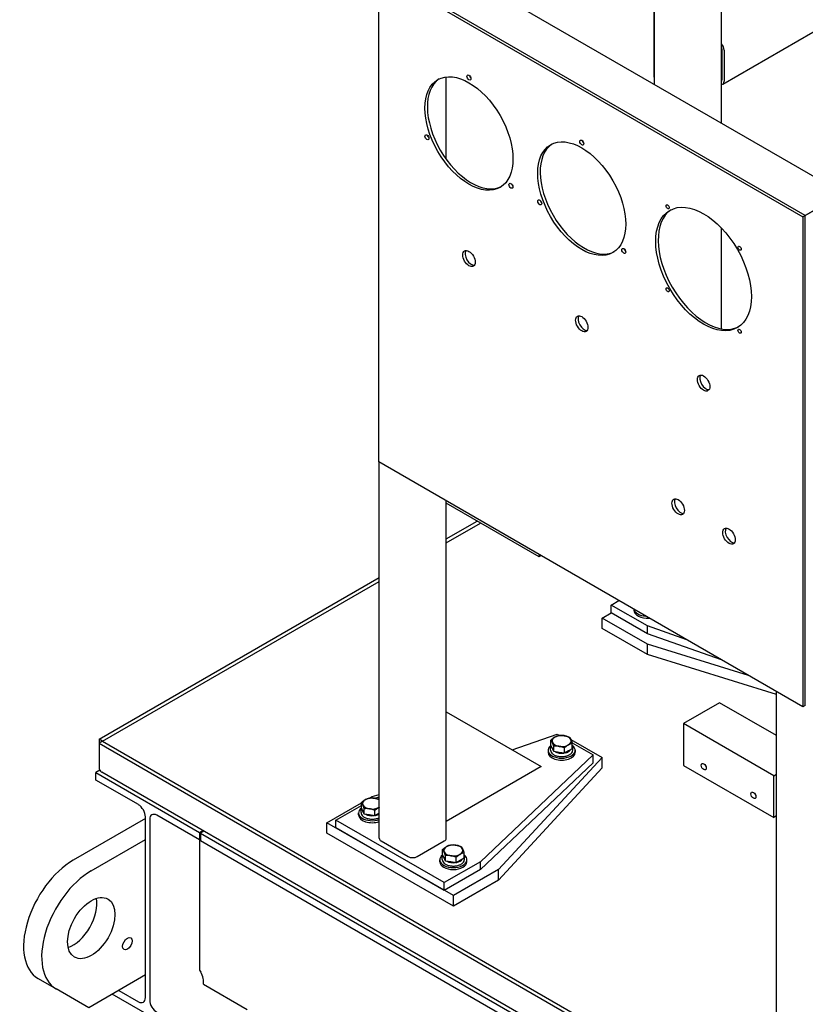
# Model space of a CAD drawing. Header units: inches. Extents: x 17 to 189, y 68 to 193.
# Tile 2 of 43: x 17 to 48, y 105 to 144. Entities that reach past the tile are written whole.
import ezdxf

# ---------------------------------------------------------------- set-up
doc = ezdxf.new("R2010")
doc.units = ezdxf.units.IN
doc.header["$LTSCALE"] = 10.666667
doc.header["$MEASUREMENT"] = 0
doc.layers.get('0').update_dxf_attribs({"lineweight": 25})

msp = doc.modelspace()

# ---------------------------------------------------------------- linework, layer by layer
for p, q in [((42.143, 156.055), (42.143, 141.766)), ((42.164, 141.481), (42.164, 156.042)), ((44.786, 139.967), (44.786, 154.529)), ((32.692, 146.95), (49.559, 137.212)), ((44.837, 141.495), (54.737, 147.21)), ((31.359, 126.704), (31.359, 145.892)), ((31.359, 145.892), (47.976, 136.298)), ((48.071, 136.353), (31.454, 145.947)), ((44.801, 142.885), (44.801, 141.66)), ((44.889, 142.834), (44.889, 141.609)), ((34.002, 138.558), (34.002, 141.782)), ((42.143, 141.766), (42.164, 141.753)), ((48.071, 136.353), (48.425, 136.557)), ((48.425, 136.557), (48.071, 136.353)), ((48.071, 136.353), (47.976, 136.298)), ((47.976, 136.298), (47.976, 117.11)), ((48.071, 117.165), (48.071, 136.353)), ((44.786, 131.915), (44.786, 135.861)), ((47.976, 117.11), (31.359, 126.704)), ((31.381, 111.96), (31.381, 126.691)), ((34.002, 111.96), (34.002, 125.178)), ((37.641, 122.983), (34.002, 125.084)), ((34.002, 123.688), (35.211, 124.386)), ((34.002, 123.535), (35.343, 124.309)), ((37.641, 123.077), (37.641, 122.983)), ((37.723, 123.03), (37.641, 122.983)), ((20.406, 115.839), (31.381, 122.175)), ((20.539, 115.762), (31.381, 122.022)), ((40.47, 121.094), (40.772, 121.269)), ((41.884, 120.278), (40.47, 121.094)), ((40.47, 120.788), (40.47, 121.094)), ((40.116, 120.584), (40.47, 120.788)), ((41.884, 119.972), (40.47, 120.788)), ((41.353, 120.934), (41.353, 120.89)), ((41.884, 119.564), (40.116, 120.584)), ((40.116, 120.176), (40.116, 120.584)), ((41.884, 119.155), (40.116, 120.176)), ((43.435, 119.732), (41.884, 120.278)), ((41.884, 119.972), (41.884, 120.278)), ((44.794, 118.947), (41.884, 119.972)), ((45.846, 118.34), (41.884, 119.564)), ((41.884, 119.155), (41.884, 119.564)), ((46.937, 117.595), (41.884, 119.155)), ((46.937, 102.978), (46.937, 117.71)), ((44.712, 117.267), (43.298, 116.451)), ((46.937, 115.983), (44.712, 117.267)), ((34.002, 116.919), (37.73, 114.767)), ((48.071, 117.165), (47.976, 117.11)), ((43.298, 116.451), (43.298, 114.818)), ((46.834, 114.409), (43.298, 116.451)), ((20.539, 115.762), (20.406, 115.839)), ((20.406, 115.839), (20.406, 115.685)), ((20.539, 115.761), (20.406, 115.685)), ((20.539, 115.761), (20.539, 115.762)), ((20.539, 115.761), (66.33, 89.324)), ((36.591, 115.424), (38.349, 116.042)), ((38.107, 115.599), (38.107, 115.809)), ((38.349, 116.042), (38.443, 115.988)), ((38.884, 115.835), (40.116, 115.124)), ((38.936, 115.704), (39.763, 115.226)), ((20.406, 115.685), (20.406, 114.715)), ((20.406, 115.685), (85.901, 77.871)), ((37.994, 115.406), (37.994, 115.328)), ((38.091, 115.417), (38.091, 115.496)), ((38.163, 115.478), (38.107, 115.599)), ((38.219, 115.357), (38.163, 115.478)), ((38.219, 115.357), (38.219, 115.567)), ((38.428, 115.325), (38.219, 115.357)), ((38.637, 115.292), (38.428, 115.325)), ((38.637, 115.292), (38.637, 115.503)), ((38.79, 115.381), (38.637, 115.292)), ((38.944, 115.469), (38.79, 115.381)), ((38.944, 115.469), (38.944, 115.679)), ((38.96, 115.417), (38.96, 115.496)), ((39.056, 115.406), (39.056, 115.328)), ((39.763, 115.226), (35.343, 111.041)), ((39.763, 114.92), (35.343, 110.735)), ((40.116, 115.124), (36.05, 110.735)), ((39.763, 114.92), (39.763, 115.226)), ((40.116, 114.716), (40.116, 115.124)), ((20.436, 114.631), (20.273, 114.537)), ((20.273, 114.537), (24.339, 112.19)), ((20.273, 114.243), (20.273, 114.537)), ((85.922, 76.784), (20.515, 114.547)), ((37.73, 114.767), (34.002, 112.615)), ((40.116, 114.716), (36.05, 110.327)), ((43.298, 114.818), (46.834, 112.776)), ((21.945, 113.278), (20.273, 114.243)), ((46.834, 114.409), (46.937, 114.469)), ((46.834, 112.776), (46.834, 114.409)), ((31.004, 113.537), (31.101, 113.593)), ((31.101, 113.593), (31.381, 113.679)), ((31.209, 113.529), (31.381, 113.59)), ((29.333, 112.572), (30.682, 113.351)), ((29.686, 112.674), (30.682, 113.249)), ((30.666, 112.968), (30.666, 113.046)), ((30.682, 113.149), (30.682, 113.359)), ((30.738, 113.028), (30.682, 113.149)), ((30.795, 112.908), (30.738, 113.028)), ((30.795, 112.908), (30.795, 113.118)), ((31.213, 112.843), (31.213, 113.053)), ((22.221, 112.73), (19.393, 111.098)), ((22.221, 105.721), (22.221, 112.8)), ((22.391, 112.702), (22.391, 105.623)), ((24.339, 111.896), (22.667, 112.861)), ((29.686, 112.368), (29.686, 112.674)), ((33.929, 110.225), (29.686, 112.674)), ((30.57, 112.878), (30.57, 112.956)), ((31.004, 112.875), (30.795, 112.908)), ((31.213, 112.843), (31.004, 112.875)), ((31.366, 112.931), (31.213, 112.843)), ((31.381, 112.94), (31.366, 112.931)), ((46.876, 112.801), (46.834, 112.776)), ((24.339, 112.19), (24.468, 112.264)), ((24.513, 112.239), (24.383, 112.164)), ((29.333, 112.164), (29.333, 112.572)), ((34.283, 109.715), (29.333, 112.572)), ((33.929, 109.919), (29.686, 112.368)), ((20.1, 110.689), (22.221, 111.914)), ((24.339, 112.19), (24.339, 111.896)), ((24.339, 111.896), (24.383, 111.921)), ((24.343, 111.898), (24.343, 106.797)), ((24.383, 112.164), (81.924, 78.943)), ((24.383, 112.164), (24.383, 111.87)), ((24.383, 111.87), (81.924, 78.649)), ((34.283, 109.306), (29.333, 112.164)), ((31.454, 111.858), (32.515, 111.245)), ((32.868, 111.245), (33.929, 111.858)), ((33.864, 111.312), (33.864, 111.522)), ((33.752, 111.041), (33.752, 111.119)), ((33.848, 111.131), (33.848, 111.209)), ((33.92, 111.191), (33.864, 111.312)), ((33.976, 111.071), (33.92, 111.191)), ((33.976, 111.071), (33.976, 111.281)), ((34.186, 111.038), (33.976, 111.071)), ((34.395, 111.006), (34.395, 111.216)), ((34.548, 111.094), (34.395, 111.006)), ((34.701, 111.183), (34.548, 111.094)), ((34.701, 111.183), (34.701, 111.393)), ((34.717, 111.131), (34.717, 111.209)), ((34.814, 111.041), (34.814, 111.119)), ((35.343, 111.041), (33.929, 110.225)), ((35.343, 110.735), (33.929, 109.919)), ((34.395, 111.006), (34.186, 111.038)), ((36.05, 110.735), (34.283, 109.715)), ((35.343, 110.735), (35.343, 111.041)), ((36.05, 110.327), (36.05, 110.735)), ((36.05, 110.327), (34.283, 109.306)), ((33.929, 109.919), (33.929, 110.225)), ((34.283, 109.306), (34.283, 109.715)), ((18.018, 106.471), (18.725, 106.062)), ((22.221, 106.607), (20.002, 105.325)), ((24.343, 106.797), (24.387, 106.72)), ((20.002, 105.325), (18.725, 106.062)), ((24.492, 106.246), (26.205, 105.257)), ((24.339, 103.886), (20.924, 105.858)), ((21.178, 106.005), (21.945, 105.562))]:
    msp.add_line(p, q)
for centre, major_axis, start_param, end_param in [((44.712, 142.936), (0.125, -0.217), 0.785398, 1.929116), ((44.712, 142.936), (0.062, -0.108), 0.785398, 1.379901), ((34.99, 139.619), (-1.219, 2.111), 0.039028, 3.102565), ((34.99, 141.813), (0.0547, -0.0947), 4.195861, 5.228917), ((44.712, 141.711), (0.063, -0.108), 0.190895, 0.785398), ((44.712, 141.711), (0.125, -0.217), 5.924866, 7.068583), ((33.344, 139.472), (0.0547, -0.0947), 4.195861, 5.228917), ((39.409, 139.262), (0.0547, -0.0947), 4.195861, 5.228917), ((39.409, 137.067), (-1.219, 2.111), 0.039028, 3.102565), ((36.636, 137.571), (0.0547, -0.0947), 4.195861, 5.228917), ((37.763, 136.92), (0.0547, -0.0947), 4.195861, 5.228917), ((44.182, 134.312), (-1.325, 2.295), 0.035897, 3.105696), ((34.99, 134.72), (-0.172, 0.298), 0.280329, 2.861264), ((41.055, 135.02), (0.0547, -0.0947), 4.195861, 5.228917), ((39.409, 132.168), (-0.172, 0.298), 0.280329, 2.861264), ((44.182, 129.845), (-0.172, 0.298), 0.280329, 2.861264), ((43.185, 124.998), (-0.172, 0.298), 0.280329, 2.861264), ((45.179, 123.847), (-0.172, 0.298), 0.280329, 2.861264), ((41.884, 120.89), (-0.531, 0), 0, 1.704665), ((41.884, 120.968), (-0.531, 0), 0.1178, 1.452997), ((38.525, 115.771), (-0.375, 0), 5.497787, 6.544985), ((38.525, 115.771), (-0.375, 0), 0.261799, 1.308997), ((38.525, 115.771), (-0.375, 0), 4.45059, 5.497787), ((38.525, 115.771), (0.375, 0), 0.261799, 1.308997), ((38.525, 115.771), (0.375, 0), 5.497787, 6.544985), ((38.525, 115.406), (-0.531, 0), 5.614924, 10.08854), ((38.525, 115.328), (-0.531, 0), 0, 3.141593), ((38.525, 115.508), (-0.375, 0), 0.010029, 0.513569), ((38.525, 115.508), (0.375, 0), 3.960604, 4.940575), ((38.525, 115.771), (0.375, 0), 4.45059, 5.497787), ((38.525, 115.508), (0.375, 0), 5.079699, 5.915876), ((44.226, 114.843), (0.07, -0.122), 4.372552, 5.052226), ((31.101, 113.322), (-0.375, 0), 5.497787, 6.544985), ((31.101, 113.322), (-0.375, 0), 4.45059, 5.497787), ((31.101, 113.322), (-0.375, 0), 3.868028, 4.45059), ((46.171, 113.72), (0.07, -0.122), 4.372552, 5.052226), ((21.945, 112.959), (-0.195, 0.338), 3.926991, 5.497787), ((31.101, 112.956), (-0.531, 0), 5.614924, 8.410141), ((31.101, 113.058), (-0.375, 0), 0.010029, 0.513569), ((31.101, 113.322), (-0.375, 0), 0.261799, 1.308997), ((31.101, 113.322), (0.375, 0), 4.45059, 5.497787), ((31.101, 113.322), (0.375, 0), 5.497787, 5.55675), ((22.667, 112.543), (-0.195, 0.338), 5.497787, 7.068583), ((31.101, 112.878), (-0.531, 0), 0, 2.126956), ((31.101, 113.058), (0.375, 0), 3.960604, 4.940575), ((31.101, 113.058), (0.375, 0), 5.079699, 5.55675), ((46.876, 112.905), (-0.064, -0.11), 0.785398, 1.530454), ((31.631, 111.96), (-0.25, 0), 0, 0.785398), ((33.752, 111.96), (0.25, 0), 5.497787, 6.283185), ((34.283, 111.485), (-0.375, 0), 5.497787, 6.544985), ((34.283, 111.485), (-0.375, 0), 4.45059, 5.497787), ((34.283, 111.485), (0.375, 0), 0.261799, 1.308997), ((34.283, 111.485), (0.375, 0), 5.497787, 6.544985), ((19.393, 108.852), (-1.375, -2.382), 3.926991, 6.283185), ((32.692, 111.348), (0.25, 0), 3.926991, 5.497787), ((34.283, 111.119), (0.531, 0), 2.473332, 6.946947), ((34.283, 111.221), (-0.375, 0), 0.010029, 0.513569), ((34.283, 111.485), (-0.375, 0), 0.261799, 1.308997), ((34.283, 111.221), (0.375, 0), 3.960604, 4.940575), ((34.283, 111.485), (0.375, 0), 4.45059, 5.497787), ((34.283, 111.221), (0.375, 0), 5.079699, 5.915876), ((20.1, 108.444), (-1.375, -2.382), 3.926991, 6.283185), ((34.283, 111.041), (0.531, 0), 3.141593, 6.283185), ((19.393, 108.852), (0.656, 1.137), 3.710543, 5.714235), ((24.111, 106.561), (0.276, -0.478), 0.573986, 1.570796), ((21.945, 105.88), (0.195, -0.338), 5.497787, 7.068583), ((22.667, 105.464), (0.195, -0.338), 3.926991, 5.497787)]:
    msp.add_ellipse(centre, major_axis=major_axis, ratio=0.57735, start_param=start_param, end_param=end_param)
for centre, major_axis in [((34.895, 139.564), (-1.219, 2.111)), ((34.895, 141.758), (-0.0547, 0.0947)), ((33.249, 139.417), (-0.0547, 0.0947)), ((39.314, 137.012), (-1.219, 2.111)), ((39.314, 139.207), (-0.0547, 0.0947)), ((36.54, 137.516), (-0.0547, 0.0947)), ((37.668, 136.865), (-0.0547, 0.0947)), ((44.087, 134.257), (-1.325, 2.295)), ((42.68, 136.694), (-0.0442, 0.0766)), ((34.895, 134.665), (-0.172, 0.298)), ((40.96, 134.965), (-0.0547, 0.0947)), ((45.495, 135.069), (-0.0442, 0.0766)), ((42.68, 133.444), (-0.0442, 0.0766)), ((39.314, 132.113), (-0.172, 0.298)), ((45.495, 131.819), (-0.0442, 0.0766)), ((44.087, 129.79), (-0.172, 0.298)), ((43.09, 124.943), (-0.172, 0.298)), ((45.084, 123.792), (-0.172, 0.298)), ((44.094, 114.767), (-0.07, 0.122)), ((46.038, 113.644), (-0.07, 0.122)), ((20.1, 108.444), (0.656, 1.137)), ((21.514, 107.832), (0.132, 0.228))]:
    msp.add_ellipse(centre, major_axis=major_axis, ratio=0.57735)
for points, weights in [([(38.107, 115.809), (38.189, 115.883), (38.26, 115.924)], [1, 1.0379548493, 1]), ([(38.163, 115.715), (38.137, 115.771), (38.107, 115.809)], [1, 1.0379548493, 1]), ([(38.219, 115.567), (38.189, 115.659), (38.163, 115.715)], [1, 1.0379548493, 1]), ([(38.26, 115.924), (38.331, 115.965), (38.413, 115.985)], [1, 1.0379548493, 1]), ([(38.413, 115.985), (38.525, 115.995), (38.622, 115.98)], [1, 1.0379548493, 1]), ([(38.622, 115.98), (38.719, 115.965), (38.831, 115.921)], [1, 1.0379548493, 1]), ([(38.831, 115.921), (38.862, 115.883), (38.888, 115.827)], [1, 1.0379548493, 1]), ([(38.888, 115.827), (38.914, 115.771), (38.944, 115.679)], [1, 1.0379548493, 1]), ([(38.428, 115.562), (38.331, 115.577), (38.219, 115.567)], [1, 1.0379548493, 1]), ([(38.637, 115.503), (38.525, 115.547), (38.428, 115.562)], [1, 1.0379548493, 1]), ([(38.79, 115.618), (38.719, 115.577), (38.637, 115.503)], [1, 1.0379548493, 1]), ([(38.944, 115.679), (38.862, 115.659), (38.79, 115.618)], [1, 1.0379548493, 1]), ([(30.682, 113.359), (30.764, 113.434), (30.836, 113.475)], [1, 1.0379548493, 1]), ([(30.836, 113.475), (30.907, 113.516), (30.989, 113.536)], [1, 1.0379548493, 1]), ([(30.989, 113.536), (31.101, 113.546), (31.198, 113.531)], [1, 1.0379548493, 1]), ([(31.198, 113.531), (31.284, 113.518), (31.381, 113.481)], [1, 1.03365525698, 1.00762505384]), ([(30.738, 113.266), (30.712, 113.322), (30.682, 113.359)], [1, 1.0379548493, 1]), ([(30.795, 113.118), (30.764, 113.21), (30.738, 113.266)], [1, 1.0379548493, 1]), ([(31.004, 113.113), (30.907, 113.128), (30.795, 113.118)], [1, 1.0379548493, 1]), ([(31.213, 113.053), (31.101, 113.098), (31.004, 113.113)], [1, 1.0379548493, 1]), ([(31.366, 113.169), (31.295, 113.128), (31.213, 113.053)], [1, 1.0379548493, 1]), ([(31.381, 113.177), (31.373, 113.173), (31.366, 113.169)], [1.00702154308, 1.00391449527, 1]), ([(33.864, 111.522), (33.946, 111.597), (34.018, 111.638)], [1, 1.0379548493, 1]), ([(33.92, 111.429), (33.894, 111.485), (33.864, 111.522)], [1, 1.0379548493, 1]), ([(34.018, 111.638), (34.089, 111.679), (34.171, 111.699)], [1, 1.0379548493, 1]), ([(34.171, 111.699), (34.283, 111.709), (34.38, 111.694)], [1, 1.0379548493, 1]), ([(34.38, 111.694), (34.477, 111.679), (34.589, 111.634)], [1, 1.0379548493, 1]), ([(34.589, 111.634), (34.619, 111.597), (34.645, 111.541)], [1, 1.0379548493, 1]), ([(34.645, 111.541), (34.671, 111.485), (34.701, 111.393)], [1, 1.0379548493, 1]), ([(33.976, 111.281), (33.946, 111.373), (33.92, 111.429)], [1, 1.0379548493, 1]), ([(34.186, 111.276), (34.089, 111.291), (33.976, 111.281)], [1, 1.0379548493, 1]), ([(34.395, 111.216), (34.283, 111.261), (34.186, 111.276)], [1, 1.0379548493, 1]), ([(34.548, 111.332), (34.477, 111.291), (34.395, 111.216)], [1, 1.0379548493, 1]), ([(34.701, 111.393), (34.619, 111.373), (34.548, 111.332)], [1, 1.0379548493, 1])]:
    msp.add_rational_spline(points, weights, degree=2)
for points, knots in [([(38.091, 115.496), (38.091, 115.523), (38.098, 115.549), (38.113, 115.577), (38.114, 115.579), (38.115, 115.581)], [3.9269908, 3.9269908, 3.9269908, 3.9269908, 4.227616, 4.227616, 4.2546034, 4.2546034, 4.2546034, 4.2546034]), ([(38.091, 115.417), (38.091, 115.39), (38.098, 115.364), (38.125, 115.312), (38.146, 115.288), (38.2, 115.244), (38.233, 115.224), (38.309, 115.192), (38.351, 115.18), (38.44, 115.164), (38.486, 115.16), (38.579, 115.161), (38.625, 115.166), (38.713, 115.184), (38.754, 115.197), (38.828, 115.23), (38.86, 115.25), (38.912, 115.297), (38.932, 115.322), (38.955, 115.372), (38.96, 115.394), (38.96, 115.417)], [2.356194, 2.356194, 2.356194, 2.356194, 2.65682, 2.65682, 2.969667, 2.969667, 3.293972, 3.293972, 3.619414, 3.619414, 3.943925, 3.943925, 4.268062, 4.268062, 4.592656, 4.592656, 4.918167, 4.918167, 5.241908, 5.241908, 5.497787, 5.497787, 5.497787, 5.497787]), ([(38.944, 115.566), (38.949, 115.555), (38.953, 115.544), (38.958, 115.52), (38.96, 115.508), (38.96, 115.496)], [0.5185741, 0.5185741, 0.5185741, 0.5185741, 0.6481951, 0.6481951, 0.7853982, 0.7853982, 0.7853982, 0.7853982]), ([(30.666, 113.046), (30.666, 113.073), (30.673, 113.1), (30.688, 113.127), (30.689, 113.13), (30.691, 113.132)], [3.9269908, 3.9269908, 3.9269908, 3.9269908, 4.227616, 4.227616, 4.2546034, 4.2546034, 4.2546034, 4.2546034]), ([(30.666, 112.968), (30.666, 112.941), (30.673, 112.914), (30.701, 112.863), (30.722, 112.839), (30.775, 112.795), (30.809, 112.775), (30.884, 112.743), (30.927, 112.731), (31.015, 112.714), (31.062, 112.71), (31.154, 112.711), (31.2, 112.716), (31.288, 112.734), (31.329, 112.747), (31.371, 112.766), (31.376, 112.769), (31.381, 112.771)], [2.356194, 2.356194, 2.356194, 2.356194, 2.65682, 2.65682, 2.969667, 2.969667, 3.293972, 3.293972, 3.619414, 3.619414, 3.943925, 3.943925, 4.268062, 4.268062, 4.592656, 4.592656, 4.637181, 4.637181, 4.637181, 4.637181]), ([(33.848, 111.209), (33.848, 111.236), (33.855, 111.263), (33.87, 111.29), (33.871, 111.292), (33.872, 111.295)], [3.9269908, 3.9269908, 3.9269908, 3.9269908, 4.227616, 4.227616, 4.2546034, 4.2546034, 4.2546034, 4.2546034]), ([(33.848, 111.131), (33.848, 111.104), (33.855, 111.077), (33.883, 111.026), (33.904, 111.002), (33.957, 110.957), (33.991, 110.938), (34.066, 110.906), (34.108, 110.893), (34.197, 110.877), (34.244, 110.873), (34.336, 110.874), (34.382, 110.879), (34.47, 110.897), (34.511, 110.91), (34.585, 110.944), (34.617, 110.964), (34.67, 111.01), (34.69, 111.036), (34.712, 111.085), (34.717, 111.108), (34.717, 111.131)], [2.356194, 2.356194, 2.356194, 2.356194, 2.65682, 2.65682, 2.969667, 2.969667, 3.293972, 3.293972, 3.619414, 3.619414, 3.943925, 3.943925, 4.268062, 4.268062, 4.592656, 4.592656, 4.918167, 4.918167, 5.241908, 5.241908, 5.497787, 5.497787, 5.497787, 5.497787]), ([(34.701, 111.279), (34.706, 111.268), (34.71, 111.257), (34.716, 111.234), (34.717, 111.222), (34.717, 111.209)], [0.5185741, 0.5185741, 0.5185741, 0.5185741, 0.6481951, 0.6481951, 0.7853982, 0.7853982, 0.7853982, 0.7853982])]:
    msp.add_open_spline(points, degree=3, knots=knots)
for points in [[(20.406, 114.715), (20.41, 114.696), (20.415, 114.678), (20.422, 114.661)], [(20.422, 114.661), (20.441, 114.611), (20.473, 114.571), (20.515, 114.547)]]:
    msp.add_open_spline(points, degree=3)

doc.saveas('drawing.dxf')
